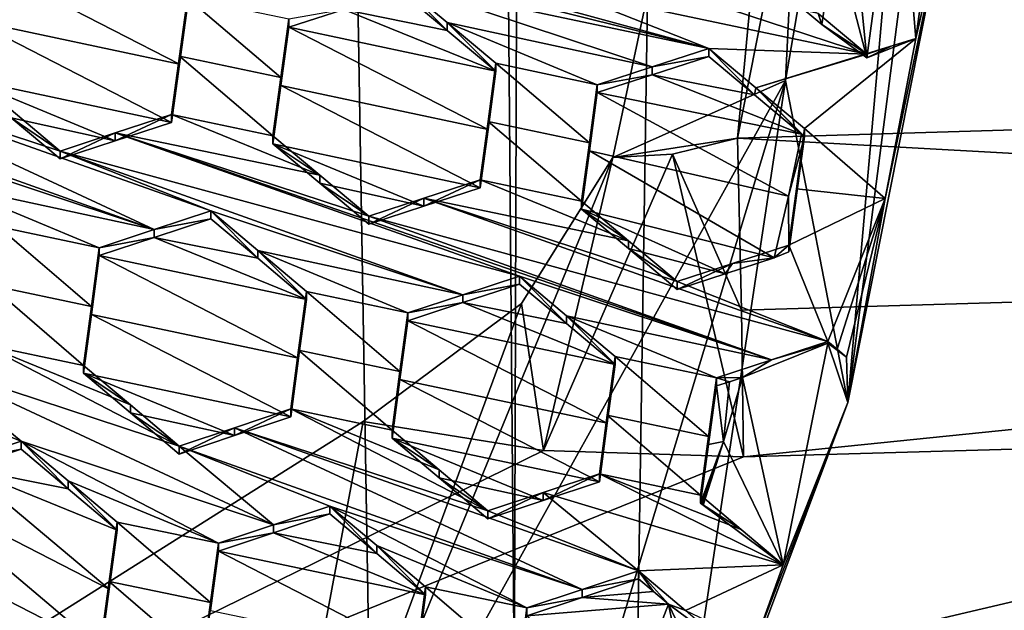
# Model space of a CAD drawing. Header units: metres. Extents: x -28 to 28, y -243 to 28.
# Tile 78 of 147: x 5.45 to 7.57, y -224.19 to -222.91. Entities that reach past the tile are written whole.
import ezdxf

# ---------------------------------------------------------------- set-up
doc = ezdxf.new("R2010")
doc.units = ezdxf.units.M
doc.layers.add('solid_10661043', color=7, linetype='CONTINUOUS')

msp = doc.modelspace()

# ---------------------------------------------------------------- linework, layer by layer
at = {"layer": 'solid_10661043'}
for points in [[(8.794792, -239.851074, 149.604797), (10.953245, -30.718777, 120.17012), (7.077552, -32.296108, 120.462379)], [(6.610481, -235.649948, 145.324188), (4.892302, -33.362179, 116.91967), (9.646918, -31.805536, 116.612808)], [(7.845077, -235.373337, 145.262558), (6.610481, -235.649948, 145.324188), (9.646918, -31.805536, 116.612808)], [(6.468189, -240.147827, 149.682373), (7.077552, -32.296108, 120.462379), (2.982663, -33.177189, 120.627808)], [(6.468189, -240.147827, 149.682373), (8.794792, -239.851074, 149.604797), (7.077552, -32.296108, 120.462379)], [(0, -240.141998, 149.723801), (6.468189, -240.147827, 149.682373), (2.982663, -33.177189, 120.627808)], [(6.610481, -235.649948, 145.324188), (3.305357, -235.757614, 145.381073), (4.892302, -33.362179, 116.91967)], [(7.458569, -220.826752, 135.572647), (11.355526, -223.03804, 136.270813), (11.453786, -208.963531, 132.502228)], [(-5.242968, -219.076813, 116.413437), (8.043475, -227.407623, 118.645668), (-8.043475, -223.244019, 117.530037)], [(-5.242968, -219.076813, 116.413437), (7.775297, -222.446243, 117.316269), (8.043475, -227.407623, 118.645668)], [(7.200301, -220.990875, 135.587372), (7.5, -220.705841, 135.329605), (7.098233, -223.045181, 135.956436)], [(7.231935, -223.738358, 131.690491), (7.098233, -223.045181, 135.956436), (7.5, -220.705841, 135.329605)], [(7.231935, -223.738358, 131.690491), (7.5, -220.705841, 135.329605), (7.453771, -222.026657, 133.612976)], [(6.994911, -223.169678, 136.187866), (7.458569, -220.826752, 135.572647), (7.200301, -220.990875, 135.587372)], [(9.166673, -223.104065, 136.229156), (7.458569, -220.826752, 135.572647), (6.994911, -223.169678, 136.187866)], [(9.166673, -223.104065, 136.229156), (11.355526, -223.03804, 136.270813), (7.458569, -220.826752, 135.572647)], [(6.726592, -223.210648, 136.171753), (7.200301, -220.990875, 135.587372), (7.098233, -223.045181, 135.956436)], [(6.994911, -223.169678, 136.187866), (7.200301, -220.990875, 135.587372), (6.726592, -223.210648, 136.171753)], [(7.231935, -223.738358, 131.690491), (7.453771, -222.026657, 133.612976), (7.453771, -222.621933, 131.391342)], [(7.273037, -222.996841, 131.491791), (7.34086, -222.499222, 131.358459), (7.227871, -222.544418, 131.370575)], [(7.378462, -222.954651, 131.480499), (7.34086, -222.499222, 131.358459), (7.273037, -222.996841, 131.491791)], [(7.378462, -222.954651, 131.480499), (7.431391, -222.566315, 131.376434), (7.34086, -222.499222, 131.358459)], [(7.204634, -222.735016, 131.421646), (7.273037, -222.996841, 131.491791), (7.227871, -222.544418, 131.370575)], [(5.944501, -222.707123, 131.897202), (5.280233, -222.566376, 132.084625), (6.93299, -222.976547, 131.630768)], [(6.268722, -222.8358, 131.818161), (6.93299, -222.976547, 131.630768), (5.280233, -222.566376, 132.084625)], [(7.378462, -222.954651, 131.480499), (7.453771, -222.621933, 131.391342), (7.431391, -222.566315, 131.376434)], [(7.312683, -223.299271, 131.57283), (7.231935, -223.738358, 131.690491), (7.453771, -222.621933, 131.391342)], [(7.312683, -223.299271, 131.57283), (7.453771, -222.621933, 131.391342), (7.378462, -222.954651, 131.480499)], [(6.608769, -222.8479, 131.709732), (5.944501, -222.707123, 131.897202), (6.93299, -222.976547, 131.630768)], [(7.204634, -222.735016, 131.421646), (7.12105, -222.879059, 131.480759), (7.176011, -222.924927, 131.472519)], [(7.204634, -222.735016, 131.421646), (7.176011, -222.924927, 131.472519), (7.273037, -222.996841, 131.491791)], [(5.34746, -222.915314, 132.06546), (5.793612, -223.009781, 131.939819), (5.364423, -222.789841, 132.03595)], [(5.364423, -222.789841, 132.03595), (5.793612, -223.009781, 131.939819), (5.810573, -222.884384, 131.910019)], [(7.273037, -222.988678, 131.522232), (6.727537, -222.809555, 131.662766), (6.608769, -222.8479, 131.709732)], [(7.168283, -222.901245, 131.537949), (6.727537, -222.809555, 131.662766), (7.273037, -222.988678, 131.522232)], [(6.268722, -222.8358, 131.818161), (6.268722, -222.852844, 131.754578), (6.370047, -222.937546, 131.738846)], [(6.370056, -222.920486, 131.802521), (6.268722, -222.8358, 131.818161), (6.370047, -222.937546, 131.738846)], [(6.811394, -223.015915, 131.678482), (6.93299, -222.976547, 131.630768), (6.268722, -222.8358, 131.818161)], [(6.370056, -222.920486, 131.802521), (6.811394, -223.015915, 131.678482), (6.268722, -222.8358, 131.818161)], [(5.793612, -223.009781, 131.939819), (5.793612, -222.992828, 132.003098), (5.810573, -222.867432, 131.973297)], [(6.01173, -223.038986, 131.941803), (5.810573, -222.867432, 131.973297), (5.793612, -222.992828, 132.003098)], [(5.810573, -222.884384, 131.910019), (5.793612, -223.009781, 131.939819), (5.810573, -222.867432, 131.973297)], [(6.01173, -223.038986, 131.941803), (6.028691, -222.91362, 131.911865), (5.810573, -222.867432, 131.973297)], [(6.146976, -222.892258, 131.802307), (6.370047, -222.937546, 131.738846), (6.268722, -222.852844, 131.754578)], [(6.93299, -222.976547, 131.630768), (7.273037, -222.988678, 131.522232), (6.608769, -222.8479, 131.709732)], [(7.176011, -222.924927, 131.472519), (7.12105, -222.879059, 131.480759), (7.168283, -222.901245, 131.537949)], [(6.146976, -222.892258, 131.802307), (6.028691, -222.930618, 131.848434), (6.474842, -223.025192, 131.722427)], [(6.028691, -222.91362, 131.911865), (6.028691, -222.930618, 131.848434), (6.146976, -222.892258, 131.802307)], [(6.146976, -222.892258, 131.802307), (6.474842, -223.025192, 131.722427), (6.370047, -222.937546, 131.738846)], [(7.176011, -222.924927, 131.472519), (7.168283, -222.901245, 131.537949), (7.273037, -222.988678, 131.522232)], [(5.34746, -222.915314, 132.06546), (5.330512, -223.040955, 132.093994), (5.776661, -223.13533, 131.968719)], [(5.34746, -222.915314, 132.06546), (5.776661, -223.13533, 131.968719), (5.793612, -223.009781, 131.939819)], [(6.01173, -223.038986, 131.941803), (6.028691, -222.930618, 131.848434), (6.028691, -222.91362, 131.911865)], [(6.028691, -222.930618, 131.848434), (6.01173, -223.055984, 131.878357), (6.45788, -223.150482, 131.752579)], [(6.01173, -223.038986, 131.941803), (6.01173, -223.055984, 131.878357), (6.028691, -222.930618, 131.848434)], [(6.028691, -222.930618, 131.848434), (6.45788, -223.150482, 131.752579), (6.474842, -223.025192, 131.722427)], [(6.370056, -222.920486, 131.802521), (6.370047, -222.937546, 131.738846), (6.474842, -223.025192, 131.722427)], [(6.370056, -222.920486, 131.802521), (6.474842, -223.025192, 131.722427), (6.474842, -223.008102, 131.786194)], [(6.370056, -222.920486, 131.802521), (6.692959, -223.054306, 131.724731), (6.811394, -223.015915, 131.678482)], [(6.370056, -222.920486, 131.802521), (6.474842, -223.008102, 131.786194), (6.692959, -223.054306, 131.724731)], [(7.273037, -222.996841, 131.491791), (7.176011, -222.924927, 131.472519), (7.273037, -222.988678, 131.522232)], [(7.378462, -222.954651, 131.480499), (7.034497, -223.061356, 131.615189), (7.13911, -223.148804, 131.598984)], [(7.034497, -223.061356, 131.615189), (7.378462, -222.954651, 131.480499), (7.325453, -222.971756, 131.501495)], [(7.325453, -222.971756, 131.501495), (7.273037, -222.988678, 131.522232), (7.034497, -223.061356, 131.615189)], [(7.312683, -223.299271, 131.57283), (7.378462, -222.954651, 131.480499), (7.13911, -223.148804, 131.598984)], [(7.378462, -222.954651, 131.480499), (7.273037, -222.996841, 131.491791), (7.325453, -222.971756, 131.501495)], [(7.325453, -222.971756, 131.501495), (7.273037, -222.996841, 131.491791), (7.273037, -222.988678, 131.522232)], [(5.776661, -223.13533, 131.968719), (5.776661, -223.118378, 132.032013), (5.793612, -222.992828, 132.003098)], [(5.99478, -223.16449, 131.970871), (5.793612, -222.992828, 132.003098), (5.776661, -223.118378, 132.032013)], [(5.793612, -223.009781, 131.939819), (5.776661, -223.13533, 131.968719), (5.793612, -222.992828, 132.003098)], [(5.99478, -223.16449, 131.970871), (6.01173, -223.038986, 131.941803), (5.793612, -222.992828, 132.003098)], [(6.811394, -223.015915, 131.678482), (6.93299, -222.993729, 131.566666), (6.93299, -222.976547, 131.630768)], [(7.031415, -223.075989, 131.551483), (6.93299, -222.993729, 131.566666), (6.811394, -223.033066, 131.614471)], [(6.811394, -223.015915, 131.678482), (6.811394, -223.033066, 131.614471), (6.93299, -222.993729, 131.566666)], [(6.93299, -222.976547, 131.630768), (6.93299, -222.993729, 131.566666), (7.031415, -223.075989, 131.551483)], [(7.034497, -223.061356, 131.615189), (6.93299, -222.976547, 131.630768), (7.031415, -223.075989, 131.551483)], [(7.273037, -222.988678, 131.522232), (6.93299, -222.976547, 131.630768), (7.034497, -223.061356, 131.615189)], [(6.474842, -223.008102, 131.786194), (6.474842, -223.025192, 131.722427), (6.45788, -223.150482, 131.752579)], [(6.474842, -223.008102, 131.786194), (6.45788, -223.150482, 131.752579), (6.45788, -223.133392, 131.81636)], [(6.474842, -223.008102, 131.786194), (6.45788, -223.133392, 131.81636), (6.675999, -223.179565, 131.755005)], [(6.474842, -223.008102, 131.786194), (6.675999, -223.179565, 131.755005), (6.692959, -223.054306, 131.724731)], [(6.811394, -223.015915, 131.678482), (6.692959, -223.054306, 131.724731), (6.811394, -223.033066, 131.614471)], [(4.990656, -223.018005, 132.263535), (4.872363, -223.056976, 132.307434), (5.739366, -223.366013, 132.08757)], [(4.990656, -223.018005, 132.263535), (5.536631, -223.197098, 132.12233), (5.431376, -223.108734, 132.140076)], [(4.990656, -223.018005, 132.263535), (5.860852, -223.326004, 132.042419), (5.536631, -223.197098, 132.12233)], [(4.990656, -223.018005, 132.263535), (5.739366, -223.366013, 132.08757), (5.860852, -223.326004, 132.042419)], [(6.811394, -223.033066, 131.614471), (6.692959, -223.071442, 131.660797), (7.132771, -223.160721, 131.535706)], [(6.692959, -223.054306, 131.724731), (6.692959, -223.071442, 131.660797), (6.811394, -223.033066, 131.614471)], [(7.031415, -223.075989, 131.551483), (6.811394, -223.033066, 131.614471), (7.132771, -223.160721, 131.535706)], [(4.872363, -223.056976, 132.307434), (5.196584, -223.185883, 132.227463), (5.739366, -223.366013, 132.08757)], [(5.330512, -223.040955, 132.093994), (5.655057, -223.175156, 132.014725), (5.776661, -223.13533, 131.968719)], [(5.431386, -223.125641, 132.077042), (5.655057, -223.175156, 132.014725), (5.330512, -223.040955, 132.093994)], [(6.726592, -223.210648, 136.171753), (7.098233, -223.045181, 135.956436), (5.935923, -225.133896, 136.516098)], [(6.263885, -225.803055, 132.243713), (5.935923, -225.133896, 136.516098), (7.098233, -223.045181, 135.956436)], [(5.99478, -223.16449, 131.970871), (6.01173, -223.055984, 131.878357), (6.01173, -223.038986, 131.941803)], [(6.01173, -223.055984, 131.878357), (5.99478, -223.181488, 131.90741), (6.44093, -223.275925, 131.781921)], [(5.99478, -223.16449, 131.970871), (5.99478, -223.181488, 131.90741), (6.01173, -223.055984, 131.878357)], [(6.01173, -223.055984, 131.878357), (6.44093, -223.275925, 131.781921), (6.45788, -223.150482, 131.752579)], [(6.832017, -224.80751, 131.976959), (6.263885, -225.803055, 132.243713), (7.098233, -223.045181, 135.956436)], [(6.675999, -223.179565, 131.755005), (6.692959, -223.071442, 131.660797), (6.692959, -223.054306, 131.724731)], [(7.231935, -223.738358, 131.690491), (6.832017, -224.80751, 131.976959), (7.098233, -223.045181, 135.956436)], [(6.692959, -223.071442, 131.660797), (6.675999, -223.196701, 131.691055), (7.104488, -223.294098, 131.571442)], [(6.675999, -223.179565, 131.755005), (6.675999, -223.196701, 131.691055), (6.692959, -223.071442, 131.660797)], [(6.692959, -223.071442, 131.660797), (7.104488, -223.294098, 131.571442), (7.132771, -223.160721, 131.535706)], [(7.034497, -223.061356, 131.615189), (7.031415, -223.075989, 131.551483), (7.132771, -223.160721, 131.535706)], [(7.034497, -223.061356, 131.615189), (7.132771, -223.160721, 131.535706), (7.13911, -223.165421, 131.536972)], [(7.13911, -223.148804, 131.598984), (7.034497, -223.061356, 131.615189), (7.13911, -223.165421, 131.536972)], [(5.431386, -223.125641, 132.077042), (5.431376, -223.108734, 132.140076), (5.536631, -223.197098, 132.12233)], [(5.655057, -223.175156, 132.014725), (5.776661, -223.118378, 132.032013), (5.776661, -223.13533, 131.968719)], [(5.655057, -223.175156, 132.014725), (5.655058, -223.158218, 132.077942), (5.776661, -223.118378, 132.032013)], [(6.095907, -223.249298, 131.954178), (5.776661, -223.118378, 132.032013), (5.655058, -223.158218, 132.077942)], [(6.095907, -223.249298, 131.954178), (5.99478, -223.16449, 131.970871), (5.776661, -223.118378, 132.032013)], [(9.166673, -223.104065, 136.229156), (6.994911, -223.169678, 136.187866), (11.363791, -223.411301, 136.427658)], [(5.431386, -223.125641, 132.077042), (5.536631, -223.197098, 132.12233), (5.536631, -223.21402, 132.059204)], [(5.431386, -223.125641, 132.077042), (5.536631, -223.21402, 132.059204), (5.655057, -223.175156, 132.014725)], [(6.45788, -223.133392, 131.81636), (6.45788, -223.150482, 131.752579), (6.44093, -223.275925, 131.781921)], [(6.45788, -223.133392, 131.81636), (6.44093, -223.275925, 131.781921), (6.44093, -223.258835, 131.845703)], [(6.45788, -223.133392, 131.81636), (6.44093, -223.258835, 131.845703), (6.659048, -223.304962, 131.784485)], [(6.45788, -223.133392, 131.81636), (6.659048, -223.304962, 131.784485), (6.675999, -223.179565, 131.755005)], [(5.536631, -223.21402, 132.059204), (5.536631, -223.197098, 132.12233), (5.655058, -223.158218, 132.077942)], [(6.52512, -223.466263, 131.856857), (5.655058, -223.158218, 132.077942), (5.536631, -223.197098, 132.12233)], [(5.655057, -223.175156, 132.014725), (5.536631, -223.21402, 132.059204), (5.655058, -223.158218, 132.077942)], [(7.068087, -223.646378, 131.716705), (6.200899, -223.337387, 131.936707), (5.655058, -223.158218, 132.077942)], [(6.095907, -223.249298, 131.954178), (5.655058, -223.158218, 132.077942), (6.200899, -223.337387, 131.936707)], [(6.52512, -223.466263, 131.856857), (7.068087, -223.646378, 131.716705), (5.655058, -223.158218, 132.077942)], [(6.095907, -223.249298, 131.954178), (5.99478, -223.181488, 131.90741), (5.99478, -223.16449, 131.970871)], [(7.13911, -223.165421, 131.536972), (7.132771, -223.160721, 131.535706), (7.104488, -223.294098, 131.571442)], [(7.13911, -223.148804, 131.598984), (7.13911, -223.165421, 131.536972), (7.105198, -223.41423, 131.603638)], [(7.121599, -223.278076, 131.630432), (7.13911, -223.148804, 131.598984), (7.105198, -223.41423, 131.603638)], [(7.121599, -223.278076, 131.630432), (7.312683, -223.299271, 131.57283), (7.13911, -223.148804, 131.598984)], [(5.739366, -223.366013, 132.08757), (5.196584, -223.185883, 132.227463), (5.297342, -223.270584, 132.210083)], [(5.99478, -223.181488, 131.90741), (6.319444, -223.315613, 131.828201), (6.44093, -223.275925, 131.781921)], [(5.99478, -223.181488, 131.90741), (6.095915, -223.266327, 131.890625), (6.319444, -223.315613, 131.828201)], [(6.095907, -223.249298, 131.954178), (6.095915, -223.266327, 131.890625), (5.99478, -223.181488, 131.90741)], [(6.659048, -223.304962, 131.784485), (6.675999, -223.196701, 131.691055), (6.675999, -223.179565, 131.755005)], [(6.854919, -223.203568, 136.188202), (6.994911, -223.169678, 136.187866), (6.726592, -223.210648, 136.171753)], [(7.00315, -223.539536, 136.342712), (6.994911, -223.169678, 136.187866), (6.854919, -223.203568, 136.188202)], [(7.00315, -223.539536, 136.342712), (11.363791, -223.411301, 136.427658), (6.994911, -223.169678, 136.187866)], [(7.13911, -223.165421, 131.536972), (7.104488, -223.294098, 131.571442), (7.105198, -223.41423, 131.603638)], [(6.403731, -223.506134, 131.902359), (6.52512, -223.466263, 131.856857), (5.536631, -223.197098, 132.12233)], [(5.860852, -223.326004, 132.042419), (6.403731, -223.506134, 131.902359), (5.536631, -223.197098, 132.12233)], [(6.577116, -223.841339, 136.55394), (6.854919, -223.203568, 136.188202), (6.726592, -223.210648, 136.171753)], [(7.008, -223.855209, 136.590042), (6.854919, -223.203568, 136.188202), (6.577116, -223.841339, 136.55394)], [(6.675999, -223.196701, 131.691055), (6.659048, -223.322098, 131.72052), (7.073531, -223.426895, 131.607025)], [(6.659048, -223.304962, 131.784485), (6.659048, -223.322098, 131.72052), (6.675999, -223.196701, 131.691055)], [(6.675999, -223.196701, 131.691055), (7.073531, -223.426895, 131.607025), (7.104488, -223.294098, 131.571442)], [(7.00315, -223.539536, 136.342712), (6.854919, -223.203568, 136.188202), (7.008, -223.855209, 136.590042)], [(6.529425, -223.525238, 136.28804), (6.726592, -223.210648, 136.171753), (5.935923, -225.133896, 136.516098)], [(6.577116, -223.841339, 136.55394), (6.726592, -223.210648, 136.171753), (6.529425, -223.525238, 136.28804)], [(-8.043475, -223.244019, 117.530037), (8.043475, -227.407623, 118.645668), (5.242968, -231.574844, 119.762268)], [(6.095907, -223.249298, 131.954178), (6.200899, -223.337387, 131.936707), (6.095915, -223.266327, 131.890625)], [(5.620821, -223.405136, 132.131271), (5.297342, -223.270584, 132.210083), (5.402703, -223.359192, 132.191772)], [(5.620821, -223.405136, 132.131271), (5.739366, -223.366013, 132.08757), (5.297342, -223.270584, 132.210083)], [(6.095915, -223.266327, 131.890625), (6.200899, -223.354431, 131.873077), (6.319444, -223.315613, 131.828201)], [(6.200899, -223.337387, 131.936707), (6.200899, -223.354431, 131.873077), (6.095915, -223.266327, 131.890625)], [(6.44093, -223.258835, 131.845703), (6.44093, -223.275925, 131.781921), (6.319444, -223.315613, 131.828201)], [(6.319444, -223.298553, 131.891907), (6.44093, -223.258835, 131.845703), (6.319444, -223.315613, 131.828201)], [(6.760383, -223.389908, 131.767929), (6.44093, -223.258835, 131.845703), (6.319444, -223.298553, 131.891907)], [(6.760383, -223.389908, 131.767929), (6.659048, -223.304962, 131.784485), (6.44093, -223.258835, 131.845703)], [(7.121599, -223.278076, 131.630432), (7.105198, -223.41423, 131.603638), (7.105198, -223.399353, 131.659164)], [(7.121599, -223.278076, 131.630432), (7.105198, -223.399353, 131.659164), (7.312683, -223.299271, 131.57283)], [(6.319444, -223.298553, 131.891907), (6.319444, -223.315613, 131.828201), (6.200899, -223.354431, 131.873077)], [(6.200899, -223.337387, 131.936707), (6.319444, -223.298553, 131.891907), (6.200899, -223.354431, 131.873077)], [(7.189388, -223.606628, 131.670914), (6.319444, -223.298553, 131.891907), (6.200899, -223.337387, 131.936707)], [(7.189388, -223.606628, 131.670914), (6.865167, -223.477753, 131.750702), (6.319444, -223.298553, 131.891907)], [(6.760383, -223.389908, 131.767929), (6.319444, -223.298553, 131.891907), (6.865167, -223.477753, 131.750702)], [(6.760383, -223.389908, 131.767929), (6.659048, -223.322098, 131.72052), (6.659048, -223.304962, 131.784485)], [(7.104488, -223.294098, 131.571442), (7.073531, -223.426895, 131.607025), (7.105198, -223.41423, 131.603638)], [(7.189388, -223.606628, 131.670914), (7.312683, -223.299271, 131.57283), (7.105198, -223.399353, 131.659164)], [(7.189388, -223.606628, 131.670914), (7.209463, -223.623474, 131.667587), (7.312683, -223.299271, 131.57283)], [(7.209463, -223.623474, 131.667587), (7.229663, -223.640411, 131.664246), (7.312683, -223.299271, 131.57283)], [(7.229663, -223.640411, 131.664246), (7.231935, -223.738358, 131.690491), (7.312683, -223.299271, 131.57283)], [(5.860852, -223.343002, 131.979034), (5.860852, -223.326004, 132.042419), (5.739366, -223.366013, 132.08757)], [(5.961892, -223.410873, 132.025238), (6.403731, -223.506134, 131.902359), (5.860852, -223.326004, 132.042419)], [(5.961885, -223.427887, 131.961761), (5.961892, -223.410873, 132.025238), (5.860852, -223.326004, 132.042419)], [(5.961885, -223.427887, 131.961761), (5.860852, -223.326004, 132.042419), (5.860852, -223.343002, 131.979034)], [(6.659048, -223.322098, 131.72052), (6.96832, -223.461227, 131.647293), (7.073531, -223.426895, 131.607025)], [(6.659048, -223.322098, 131.72052), (6.76039, -223.407059, 131.703888), (6.96832, -223.461227, 131.647293)], [(6.760383, -223.389908, 131.767929), (6.76039, -223.407059, 131.703888), (6.659048, -223.322098, 131.72052)], [(5.860852, -223.343002, 131.979034), (5.739366, -223.366013, 132.08757), (5.739366, -223.38298, 132.024261)], [(5.961885, -223.427887, 131.961761), (5.860852, -223.343002, 131.979034), (5.739366, -223.38298, 132.024261)], [(7.068087, -223.646378, 131.716705), (7.189388, -223.606628, 131.670914), (6.200899, -223.337387, 131.936707)], [(5.603858, -223.531616, 132.157059), (5.402703, -223.359192, 132.191772), (5.38574, -223.485748, 132.217285)], [(5.603858, -223.531616, 132.157059), (5.620821, -223.405136, 132.131271), (5.402703, -223.359192, 132.191772)], [(5.739366, -223.38298, 132.024261), (5.739366, -223.366013, 132.08757), (5.620821, -223.405136, 132.131271)], [(5.739366, -223.38298, 132.024261), (5.620821, -223.422073, 132.068039), (6.066971, -223.516205, 131.943695)], [(5.739366, -223.38298, 132.024261), (5.620821, -223.405136, 132.131271), (5.620821, -223.422073, 132.068039)], [(5.961885, -223.427887, 131.961761), (5.739366, -223.38298, 132.024261), (6.066971, -223.516205, 131.943695)], [(6.760383, -223.389908, 131.767929), (6.865167, -223.477753, 131.750702), (6.76039, -223.407059, 131.703888)], [(5.620821, -223.422073, 132.068039), (5.620821, -223.405136, 132.131271), (5.603858, -223.531616, 132.157059)], [(5.961885, -223.427887, 131.961761), (6.066971, -223.516205, 131.943695), (5.961892, -223.410873, 132.025238)], [(5.961892, -223.410873, 132.025238), (6.066971, -223.499176, 132.007263), (6.285089, -223.545166, 131.946533)], [(5.961892, -223.410873, 132.025238), (6.285089, -223.545166, 131.946533), (6.403731, -223.506134, 131.902359)], [(5.961892, -223.410873, 132.025238), (6.066971, -223.516205, 131.943695), (6.066971, -223.499176, 132.007263)], [(6.76039, -223.407059, 131.703888), (6.865167, -223.477753, 131.750702), (6.865167, -223.494934, 131.686569)], [(6.76039, -223.407059, 131.703888), (6.865167, -223.494934, 131.686569), (6.96832, -223.461227, 131.647293)], [(6.865167, -223.477753, 131.750702), (7.105198, -223.399353, 131.659164), (6.983816, -223.438965, 131.705582)], [(7.189388, -223.606628, 131.670914), (7.105198, -223.399353, 131.659164), (6.865167, -223.477753, 131.750702)], [(7.073531, -223.426895, 131.607025), (6.983816, -223.438965, 131.705582), (7.105198, -223.399353, 131.659164)], [(7.00315, -223.539536, 136.342712), (7.008, -223.855209, 136.590042), (11.363791, -223.411301, 136.427658)], [(11.363791, -223.411301, 136.427658), (7.008, -223.855209, 136.590042), (9.176185, -223.793411, 136.635071)], [(7.105198, -223.41423, 131.603638), (7.073531, -223.426895, 131.607025), (7.105198, -223.399353, 131.659164)], [(5.603858, -223.548569, 132.093796), (6.050008, -223.642548, 131.969986), (5.620821, -223.422073, 132.068039)], [(5.603858, -223.548569, 132.093796), (5.620821, -223.422073, 132.068039), (5.603858, -223.531616, 132.157059)], [(5.620821, -223.422073, 132.068039), (6.050008, -223.642548, 131.969986), (6.066971, -223.516205, 131.943695)], [(6.865167, -223.494934, 131.686569), (6.865167, -223.477753, 131.750702), (6.983816, -223.438965, 131.705582)], [(6.96832, -223.461227, 131.647293), (6.865167, -223.494934, 131.686569), (6.983816, -223.438965, 131.705582)], [(7.073531, -223.426895, 131.607025), (6.96832, -223.461227, 131.647293), (6.983816, -223.438965, 131.705582)], [(6.52512, -223.483383, 131.792969), (6.52512, -223.466263, 131.856857), (6.403731, -223.506134, 131.902359)], [(6.626383, -223.55127, 131.839859), (7.068087, -223.646378, 131.716705), (6.52512, -223.466263, 131.856857)], [(6.626377, -223.568405, 131.775879), (6.626383, -223.55127, 131.839859), (6.52512, -223.466263, 131.856857)], [(6.626377, -223.568405, 131.775879), (6.52512, -223.466263, 131.856857), (6.52512, -223.483383, 131.792969)], [(5.368792, -223.612442, 132.241867), (5.586909, -223.658218, 132.181961), (5.38574, -223.485748, 132.217285)], [(5.603858, -223.531616, 132.157059), (5.38574, -223.485748, 132.217285), (5.586909, -223.658218, 132.181961)], [(6.050008, -223.625519, 132.033569), (6.268126, -223.671448, 131.973083), (6.066971, -223.499176, 132.007263)], [(6.050008, -223.642548, 131.969986), (6.050008, -223.625519, 132.033569), (6.066971, -223.499176, 132.007263)], [(6.066971, -223.516205, 131.943695), (6.050008, -223.642548, 131.969986), (6.066971, -223.499176, 132.007263)], [(6.066971, -223.499176, 132.007263), (6.268126, -223.671448, 131.973083), (6.285089, -223.545166, 131.946533)], [(6.52512, -223.483383, 131.792969), (6.403731, -223.506134, 131.902359), (6.403731, -223.523224, 131.838547)], [(6.626377, -223.568405, 131.775879), (6.52512, -223.483383, 131.792969), (6.403731, -223.523224, 131.838547)], [(6.189123, -223.779297, 136.466324), (6.529425, -223.525238, 136.28804), (5.935923, -225.133896, 136.516098)], [(6.577116, -223.841339, 136.55394), (6.529425, -223.525238, 136.28804), (6.189123, -223.779297, 136.466324)], [(6.403731, -223.523224, 131.838547), (6.403731, -223.506134, 131.902359), (6.285089, -223.545166, 131.946533)], [(6.403731, -223.523224, 131.838547), (6.285089, -223.545166, 131.946533), (6.285089, -223.562241, 131.882797)], [(6.403731, -223.523224, 131.838547), (6.285089, -223.562241, 131.882797), (6.731239, -223.656479, 131.758087)], [(6.626377, -223.568405, 131.775879), (6.403731, -223.523224, 131.838547), (6.731239, -223.656479, 131.758087)], [(5.603858, -223.548569, 132.093796), (5.603858, -223.531616, 132.157059), (5.586909, -223.658218, 132.181961)], [(6.285089, -223.562241, 131.882797), (6.285089, -223.545166, 131.946533), (6.268126, -223.671448, 131.973083)], [(5.603858, -223.548569, 132.093796), (5.586909, -223.658218, 132.181961), (5.586909, -223.675171, 132.118683)], [(5.603858, -223.548569, 132.093796), (5.586909, -223.675171, 132.118683), (6.03306, -223.769012, 131.995453)], [(5.603858, -223.548569, 132.093796), (6.03306, -223.769012, 131.995453), (6.050008, -223.642548, 131.969986)], [(6.268126, -223.688538, 131.909332), (6.285089, -223.562241, 131.882797), (6.268126, -223.671448, 131.973083)], [(6.714277, -223.782639, 131.785034), (6.285089, -223.562241, 131.882797), (6.268126, -223.688538, 131.909332)], [(6.731239, -223.656479, 131.758087), (6.285089, -223.562241, 131.882797), (6.714277, -223.782639, 131.785034)], [(6.626377, -223.568405, 131.775879), (6.731239, -223.656479, 131.758087), (6.626383, -223.55127, 131.839859)], [(6.626383, -223.55127, 131.839859), (6.731239, -223.656479, 131.758087), (6.731239, -223.639313, 131.822144)], [(6.626383, -223.55127, 131.839859), (6.731239, -223.639313, 131.822144), (6.949357, -223.685349, 131.761261)], [(6.626383, -223.55127, 131.839859), (6.949357, -223.685349, 131.761261), (7.068087, -223.646378, 131.716705)], [(7.189388, -223.610565, 131.656235), (7.189388, -223.606628, 131.670914), (7.068087, -223.646378, 131.716705)], [(7.209463, -223.623474, 131.667587), (7.189388, -223.606628, 131.670914), (7.189388, -223.610565, 131.656235)], [(5.247527, -223.652954, 132.28476), (5.793028, -223.831879, 132.144958), (5.368792, -223.612442, 132.241867)], [(5.368792, -223.612442, 132.241867), (5.793028, -223.831879, 132.144958), (5.6878, -223.74321, 132.163879)], [(5.368792, -223.612442, 132.241867), (5.6878, -223.74321, 132.163879), (5.586909, -223.658218, 132.181961)], [(6.03306, -223.751968, 132.059052), (6.251177, -223.797836, 131.998825), (6.050008, -223.625519, 132.033569)], [(6.03306, -223.769012, 131.995453), (6.03306, -223.751968, 132.059052), (6.050008, -223.625519, 132.033569)], [(6.050008, -223.642548, 131.969986), (6.03306, -223.769012, 131.995453), (6.050008, -223.625519, 132.033569)], [(6.050008, -223.625519, 132.033569), (6.251177, -223.797836, 131.998825), (6.268126, -223.671448, 131.973083)], [(7.189388, -223.610565, 131.656235), (7.068087, -223.646378, 131.716705), (7.005517, -223.684128, 131.675949)], [(7.189388, -223.610565, 131.656235), (7.005517, -223.684128, 131.675949), (7.092988, -224.08699, 131.783905)], [(7.189388, -223.610565, 131.656235), (7.092988, -224.08699, 131.783905), (7.231935, -223.738358, 131.690491)], [(7.189388, -223.610565, 131.656235), (7.231935, -223.738358, 131.690491), (7.229663, -223.640411, 131.664246)], [(7.189388, -223.610565, 131.656235), (7.229663, -223.640411, 131.664246), (7.209463, -223.623474, 131.667587)], [(6.714277, -223.782639, 131.785034), (6.714277, -223.765472, 131.849121), (6.731239, -223.639313, 131.822144)], [(6.932395, -223.811462, 131.788422), (6.731239, -223.639313, 131.822144), (6.714277, -223.765472, 131.849121)], [(6.731239, -223.656479, 131.758087), (6.714277, -223.782639, 131.785034), (6.731239, -223.639313, 131.822144)], [(6.932395, -223.811462, 131.788422), (6.949357, -223.685349, 131.761261), (6.731239, -223.639313, 131.822144)], [(6.949357, -223.685349, 131.761261), (7.005517, -223.684128, 131.675949), (7.068087, -223.646378, 131.716705)], [(5.452982, -223.821579, 132.246674), (5.247527, -223.652954, 132.28476), (5.12876, -223.692734, 132.32634)], [(5.247527, -223.652954, 132.28476), (5.996123, -224.001221, 132.107956), (5.793028, -223.831879, 132.144958)], [(5.452982, -223.821579, 132.246674), (5.996123, -224.001221, 132.107956), (5.247527, -223.652954, 132.28476)], [(5.586909, -223.675171, 132.118683), (5.586909, -223.658218, 132.181961), (5.6878, -223.74321, 132.163879)], [(6.268126, -223.688538, 131.909332), (6.268126, -223.671448, 131.973083), (6.251177, -223.797836, 131.998825)], [(5.331827, -223.862259, 132.288757), (5.452982, -223.821579, 132.246674), (5.12876, -223.692734, 132.32634)], [(5.687788, -223.760178, 132.100525), (5.586909, -223.675171, 132.118683), (5.6878, -223.74321, 132.163879)], [(5.911839, -223.809296, 132.039093), (5.586909, -223.675171, 132.118683), (5.687788, -223.760178, 132.100525)], [(5.911839, -223.809296, 132.039093), (6.03306, -223.769012, 131.995453), (5.586909, -223.675171, 132.118683)], [(6.251177, -223.814911, 131.935059), (6.268126, -223.688538, 131.909332), (6.251177, -223.797836, 131.998825)], [(6.697328, -223.908905, 131.811249), (6.268126, -223.688538, 131.909332), (6.251177, -223.814911, 131.935059)], [(6.714277, -223.782639, 131.785034), (6.268126, -223.688538, 131.909332), (6.697328, -223.908905, 131.811249)], [(6.932395, -223.811462, 131.788422), (6.949357, -223.70256, 131.697037), (6.949357, -223.685349, 131.761261)], [(6.949357, -223.685349, 131.761261), (6.977367, -223.693359, 131.686523), (7.005517, -223.684128, 131.675949)], [(6.949357, -223.685349, 131.761261), (6.949357, -223.70256, 131.697037), (6.977367, -223.693359, 131.686523)], [(6.977367, -223.693359, 131.686523), (6.949357, -223.70256, 131.697037), (6.964558, -223.822128, 131.712936)], [(6.964558, -223.822128, 131.712936), (7.005517, -223.684128, 131.675949), (6.977367, -223.693359, 131.686523)], [(7.092988, -224.08699, 131.783905), (7.005517, -223.684128, 131.675949), (6.964558, -223.822128, 131.712936)], [(6.964558, -223.822128, 131.712936), (6.949357, -223.70256, 131.697037), (6.932395, -223.828674, 131.724182)], [(6.932395, -223.811462, 131.788422), (6.932395, -223.828674, 131.724182), (6.949357, -223.70256, 131.697037)], [(4.379401, -224.919739, 137.194443), (11.368609, -223.730865, 136.680511), (9.176185, -223.793411, 136.635071)], [(11.353618, -225.185455, 137.539215), (11.368609, -223.730865, 136.680511), (4.379401, -224.919739, 137.194443)], [(5.687788, -223.760178, 132.100525), (5.6878, -223.74321, 132.163879), (5.793028, -223.831879, 132.144958)], [(5.911839, -223.809296, 132.039093), (6.03306, -223.751968, 132.059052), (6.03306, -223.769012, 131.995453)], [(5.911839, -223.809296, 132.039093), (5.91184, -223.792267, 132.102631), (6.03306, -223.751968, 132.059052)], [(5.91184, -223.792267, 132.102631), (6.457297, -223.971344, 131.962372), (6.03306, -223.751968, 132.059052)], [(6.352279, -223.882919, 131.980988), (6.251177, -223.797836, 131.998825), (6.03306, -223.751968, 132.059052)], [(6.457297, -223.971344, 131.962372), (6.352279, -223.882919, 131.980988), (6.03306, -223.751968, 132.059052)], [(7.032395, -224.256683, 131.829376), (6.832017, -224.80751, 131.976959), (7.231935, -223.738358, 131.690491)], [(7.032395, -224.256683, 131.829376), (7.231935, -223.738358, 131.690491), (7.092988, -224.08699, 131.783905)], [(4.379401, -224.919739, 137.194443), (6.189123, -223.779297, 136.466324), (5.935923, -225.133896, 136.516098)], [(6.577116, -223.841339, 136.55394), (6.189123, -223.779297, 136.466324), (4.379401, -224.919739, 137.194443)], [(5.793028, -223.848877, 132.081497), (5.687788, -223.760178, 132.100525), (5.793028, -223.831879, 132.144958)], [(5.911839, -223.809296, 132.039093), (5.687788, -223.760178, 132.100525), (5.793028, -223.848877, 132.081497)], [(6.697328, -223.908905, 131.811249), (6.697328, -223.891724, 131.875336), (6.714277, -223.765472, 131.849121)], [(6.915445, -223.937668, 131.814865), (6.714277, -223.765472, 131.849121), (6.697328, -223.891724, 131.875336)], [(6.714277, -223.782639, 131.785034), (6.697328, -223.908905, 131.811249), (6.714277, -223.765472, 131.849121)], [(6.915445, -223.937668, 131.814865), (6.932395, -223.811462, 131.788422), (6.714277, -223.765472, 131.849121)], [(9.176185, -223.793411, 136.635071), (7.008, -223.855209, 136.590042), (4.379401, -224.919739, 137.194443)], [(5.91184, -223.792267, 132.102631), (5.793028, -223.848877, 132.081497), (5.793028, -223.831879, 132.144958)], [(5.91184, -223.792267, 132.102631), (5.793028, -223.831879, 132.144958), (6.660429, -224.140533, 131.925888)], [(5.911839, -223.809296, 132.039093), (5.793028, -223.848877, 132.081497), (5.91184, -223.792267, 132.102631)], [(5.91184, -223.792267, 132.102631), (6.660429, -224.140533, 131.925888), (6.781518, -224.10025, 131.882446)], [(5.91184, -223.792267, 132.102631), (6.781518, -224.10025, 131.882446), (6.457297, -223.971344, 131.962372)], [(6.352279, -223.882919, 131.980988), (6.251177, -223.814911, 131.935059), (6.251177, -223.797836, 131.998825)], [(5.452982, -223.838516, 132.183456), (5.452982, -223.821579, 132.246674), (5.331827, -223.862259, 132.288757)], [(5.452982, -223.821579, 132.246674), (5.877219, -224.041046, 132.149612), (5.996123, -224.001221, 132.107956)], [(5.452982, -223.821579, 132.246674), (5.554008, -223.906784, 132.228195), (5.877219, -224.041046, 132.149612)], [(5.554027, -223.923767, 132.164871), (5.554008, -223.906784, 132.228195), (5.452982, -223.821579, 132.246674)], [(5.554027, -223.923767, 132.164871), (5.452982, -223.821579, 132.246674), (5.452982, -223.838516, 132.183456)], [(6.576159, -223.94902, 131.855423), (6.697328, -223.908905, 131.811249), (6.251177, -223.814911, 131.935059)], [(6.352284, -223.90004, 131.91713), (6.251177, -223.814911, 131.935059), (6.352279, -223.882919, 131.980988)], [(6.352284, -223.90004, 131.91713), (6.576159, -223.94902, 131.855423), (6.251177, -223.814911, 131.935059)], [(6.915445, -223.937668, 131.814865), (6.932395, -223.828674, 131.724182), (6.932395, -223.811462, 131.788422)], [(6.964558, -223.822128, 131.712936), (6.932395, -223.828674, 131.724182), (6.915445, -223.95488, 131.750595)], [(6.918065, -223.957077, 131.750137), (6.964558, -223.822128, 131.712936), (6.915445, -223.95488, 131.750595)], [(6.918065, -223.957077, 131.750137), (6.920686, -223.95929, 131.74968), (6.964558, -223.822128, 131.712936)], [(7.092988, -224.08699, 131.783905), (6.964558, -223.822128, 131.712936), (6.920686, -223.95929, 131.74968)], [(7.008, -223.855209, 136.590042), (6.577116, -223.841339, 136.55394), (4.379401, -224.919739, 137.194443)], [(5.331826, -223.879181, 132.225601), (5.452982, -223.838516, 132.183456), (5.331827, -223.862259, 132.288757)], [(5.554027, -223.923767, 132.164871), (5.452982, -223.838516, 132.183456), (5.331826, -223.879181, 132.225601)], [(6.11725, -223.960754, 132.065125), (5.793028, -223.831879, 132.144958), (5.996123, -224.001221, 132.107956)], [(6.660429, -224.140533, 131.925888), (5.793028, -223.831879, 132.144958), (6.11725, -223.960754, 132.065125)], [(6.915445, -223.937668, 131.814865), (6.915445, -223.95488, 131.750595), (6.932395, -223.828674, 131.724182)], [(5.642143, -224.139832, 132.167679), (5.331826, -223.879181, 132.225601), (5.212951, -223.919205, 132.266495)], [(5.659101, -224.012436, 132.145477), (5.331826, -223.879181, 132.225601), (5.642143, -224.139832, 132.167679)], [(5.554027, -223.923767, 132.164871), (5.331826, -223.879181, 132.225601), (5.659101, -224.012436, 132.145477)], [(6.352284, -223.90004, 131.91713), (6.352279, -223.882919, 131.980988), (6.457297, -223.971344, 131.962372)], [(5.554008, -223.906784, 132.228195), (5.659101, -223.995438, 132.208893), (5.877219, -224.041046, 132.149612)], [(5.659101, -224.012436, 132.145477), (5.659101, -223.995438, 132.208893), (5.554008, -223.906784, 132.228195)], [(5.554027, -223.923767, 132.164871), (5.659101, -224.012436, 132.145477), (5.554008, -223.906784, 132.228195)], [(6.352284, -223.90004, 131.91713), (6.457297, -223.971344, 131.962372), (6.457297, -223.98848, 131.898422)], [(6.352284, -223.90004, 131.91713), (6.457297, -223.98848, 131.898422), (6.576159, -223.94902, 131.855423)], [(6.576159, -223.94902, 131.855423), (6.697328, -223.891724, 131.875336), (6.697328, -223.908905, 131.811249)], [(6.576159, -223.93187, 131.919449), (7.092988, -224.08699, 131.783905), (6.697328, -223.891724, 131.875336)], [(6.576159, -223.94902, 131.855423), (6.576159, -223.93187, 131.919449), (6.697328, -223.891724, 131.875336)], [(7.002913, -224.01123, 131.799637), (6.915445, -223.937668, 131.814865), (6.697328, -223.891724, 131.875336)], [(7.092988, -224.08699, 131.783905), (7.002913, -224.01123, 131.799637), (6.697328, -223.891724, 131.875336)], [(5.195994, -224.046814, 132.287857), (5.625189, -224.267426, 132.189087), (5.212951, -223.919205, 132.266495)], [(5.642143, -224.139832, 132.167679), (5.212951, -223.919205, 132.266495), (5.625189, -224.267426, 132.189087)], [(6.576159, -223.93187, 131.919449), (6.457297, -223.971344, 131.962372), (6.781518, -224.10025, 131.882446)], [(6.457297, -223.98848, 131.898422), (6.457297, -223.971344, 131.962372), (6.576159, -223.93187, 131.919449)], [(6.576159, -223.94902, 131.855423), (6.457297, -223.98848, 131.898422), (6.576159, -223.93187, 131.919449)], [(6.576159, -223.93187, 131.919449), (6.781518, -224.10025, 131.882446), (7.092988, -224.08699, 131.783905)], [(7.002913, -224.01123, 131.799637), (6.915445, -223.95488, 131.750595), (6.915445, -223.937668, 131.814865)], [(6.11725, -223.977829, 132.001404), (6.11725, -223.960754, 132.065125), (5.996123, -224.001221, 132.107956)], [(6.218324, -224.063034, 131.983093), (6.11725, -223.960754, 132.065125), (6.11725, -223.977829, 132.001404)], [(6.541487, -224.180191, 131.968201), (6.660429, -224.140533, 131.925888), (6.11725, -223.960754, 132.065125)], [(6.218311, -224.045929, 132.046906), (6.541487, -224.180191, 131.968201), (6.11725, -223.960754, 132.065125)], [(6.218324, -224.063034, 131.983093), (6.218311, -224.045929, 132.046906), (6.11725, -223.960754, 132.065125)], [(7.002913, -224.01123, 131.799637), (6.918065, -223.957077, 131.750137), (6.915445, -223.95488, 131.750595)], [(7.002913, -224.01123, 131.799637), (6.920686, -223.95929, 131.74968), (6.918065, -223.957077, 131.750137)], [(7.092988, -224.08699, 131.783905), (6.920686, -223.95929, 131.74968), (7.002913, -224.01123, 131.799637)], [(5.996122, -224.01828, 132.044312), (6.11725, -223.977829, 132.001404), (5.996123, -224.001221, 132.107956)], [(6.218324, -224.063034, 131.983093), (6.11725, -223.977829, 132.001404), (5.996122, -224.01828, 132.044312)], [(5.659101, -223.995438, 132.208893), (5.642143, -224.122833, 132.231125), (5.86026, -224.168365, 132.172226)], [(5.642143, -224.139832, 132.167679), (5.642143, -224.122833, 132.231125), (5.659101, -223.995438, 132.208893)], [(5.659101, -224.012436, 132.145477), (5.642143, -224.139832, 132.167679), (5.659101, -223.995438, 132.208893)], [(5.659101, -223.995438, 132.208893), (5.86026, -224.168365, 132.172226), (5.877219, -224.041046, 132.149612)], [(5.996122, -224.01828, 132.044312), (5.996123, -224.001221, 132.107956), (5.877219, -224.041046, 132.149612)], [(5.877219, -224.05809, 132.086044), (5.996122, -224.01828, 132.044312), (5.877219, -224.041046, 132.149612)], [(6.323369, -224.151596, 131.964005), (5.996122, -224.01828, 132.044312), (5.877219, -224.05809, 132.086044)], [(6.218324, -224.063034, 131.983093), (5.996122, -224.01828, 132.044312), (6.323369, -224.151596, 131.964005)], [(5.195994, -224.046814, 132.287857), (5.179039, -224.174652, 132.30838), (5.504279, -224.308411, 132.229614)], [(5.195994, -224.046814, 132.287857), (5.504279, -224.308411, 132.229614), (5.625189, -224.267426, 132.189087)], [(5.86026, -224.168365, 132.172226), (5.877219, -224.05809, 132.086044), (5.877219, -224.041046, 132.149612)], [(6.218311, -224.045929, 132.046906), (6.323369, -224.134476, 132.027908), (6.541487, -224.180191, 131.968201)], [(6.323369, -224.151596, 131.964005), (6.323369, -224.134476, 132.027908), (6.218311, -224.045929, 132.046906)], [(6.218324, -224.063034, 131.983093), (6.323369, -224.151596, 131.964005), (6.218311, -224.045929, 132.046906)], [(5.86026, -224.185394, 132.108612), (5.877219, -224.05809, 132.086044), (5.86026, -224.168365, 132.172226)], [(5.86026, -224.185394, 132.108612), (6.306409, -224.278732, 131.987274), (5.877219, -224.05809, 132.086044)], [(6.323369, -224.151596, 131.964005), (5.877219, -224.05809, 132.086044), (6.306409, -224.278732, 131.987274)], [(6.781518, -224.10025, 131.882446), (6.882766, -224.185501, 131.864456), (7.092988, -224.08699, 131.783905)], [(6.882766, -224.185501, 131.864456), (7.032395, -224.256683, 131.829376), (7.092988, -224.08699, 131.783905)], [(4.840044, -224.153824, 132.468567), (5.588549, -224.501709, 132.293396), (4.960921, -224.112518, 132.429291)], [(5.588549, -224.501709, 132.293396), (5.385159, -224.331955, 132.332382), (4.960921, -224.112518, 132.429291)], [(6.813715, -224.144562, 131.812485), (6.781518, -224.117447, 131.818237), (6.660428, -224.157715, 131.86174)], [(6.660429, -224.140533, 131.925888), (6.660428, -224.157715, 131.86174), (6.781518, -224.117447, 131.818237)], [(6.660429, -224.140533, 131.925888), (6.781518, -224.117447, 131.818237), (6.781518, -224.10025, 131.882446)], [(6.781518, -224.10025, 131.882446), (6.813715, -224.144562, 131.812485), (6.846274, -224.171997, 131.806671)], [(6.781518, -224.10025, 131.882446), (6.846274, -224.171997, 131.806671), (6.882766, -224.185501, 131.864456)], [(6.781518, -224.10025, 131.882446), (6.781518, -224.117447, 131.818237), (6.813715, -224.144562, 131.812485)], [(5.642143, -224.122833, 132.231125), (5.625189, -224.267426, 132.189087), (5.625189, -224.250412, 132.252563)], [(5.642143, -224.122833, 132.231125), (5.625189, -224.250412, 132.252563), (5.843307, -224.295822, 132.194046)], [(5.642143, -224.139832, 132.167679), (5.625189, -224.267426, 132.189087), (5.642143, -224.122833, 132.231125)], [(5.642143, -224.122833, 132.231125), (5.843307, -224.295822, 132.194046), (5.86026, -224.168365, 132.172226)], [(6.323369, -224.134476, 132.027908), (6.306409, -224.261597, 132.051193), (6.524527, -224.307251, 131.991806)], [(6.306409, -224.278732, 131.987274), (6.306409, -224.261597, 132.051193), (6.323369, -224.134476, 132.027908)], [(6.323369, -224.151596, 131.964005), (6.306409, -224.278732, 131.987274), (6.323369, -224.134476, 132.027908)], [(6.323369, -224.134476, 132.027908), (6.524527, -224.307251, 131.991806), (6.541487, -224.180191, 131.968201)], [(4.840044, -224.153824, 132.468567), (5.045112, -224.32309, 132.428741), (5.469349, -224.542465, 132.332092)], [(4.840044, -224.153824, 132.468567), (5.469349, -224.542465, 132.332092), (5.588549, -224.501709, 132.293396)], [(6.541487, -224.180191, 131.968201), (6.660428, -224.157715, 131.86174), (6.660429, -224.140533, 131.925888)], [(6.660428, -224.157715, 131.86174), (6.541487, -224.197357, 131.904144), (6.846274, -224.171997, 131.806671)], [(6.541487, -224.180191, 131.968201), (6.541487, -224.197357, 131.904144), (6.660428, -224.157715, 131.86174)], [(6.813715, -224.144562, 131.812485), (6.660428, -224.157715, 131.86174), (6.846274, -224.171997, 131.806671)], [(5.504279, -224.308411, 132.229614), (5.179039, -224.174652, 132.30838), (5.280452, -224.260391, 132.289047)], [(5.86026, -224.185394, 132.108612), (5.86026, -224.168365, 132.172226), (5.843307, -224.295822, 132.194046)], [(6.524527, -224.307251, 131.991806), (6.541487, -224.197357, 131.904144), (6.541487, -224.180191, 131.968201)], [(6.541487, -224.197357, 131.904144), (6.764223, -224.38385, 131.863449), (6.846274, -224.171997, 131.806671)], [(6.764223, -224.38385, 131.863449), (6.920612, -224.538818, 131.904968), (6.846274, -224.171997, 131.806671)], [(6.967452, -224.424866, 131.874435), (6.846274, -224.171997, 131.806671), (6.920612, -224.538818, 131.904968)], [(6.987637, -224.276764, 131.834747), (6.846274, -224.171997, 131.806671), (6.967452, -224.424866, 131.874435)], [(6.987637, -224.276764, 131.834747), (6.882766, -224.185501, 131.864456), (6.846274, -224.171997, 131.806671)]]:
    msp.add_3dface(points, dxfattribs=at)

doc.saveas('drawing.dxf')
